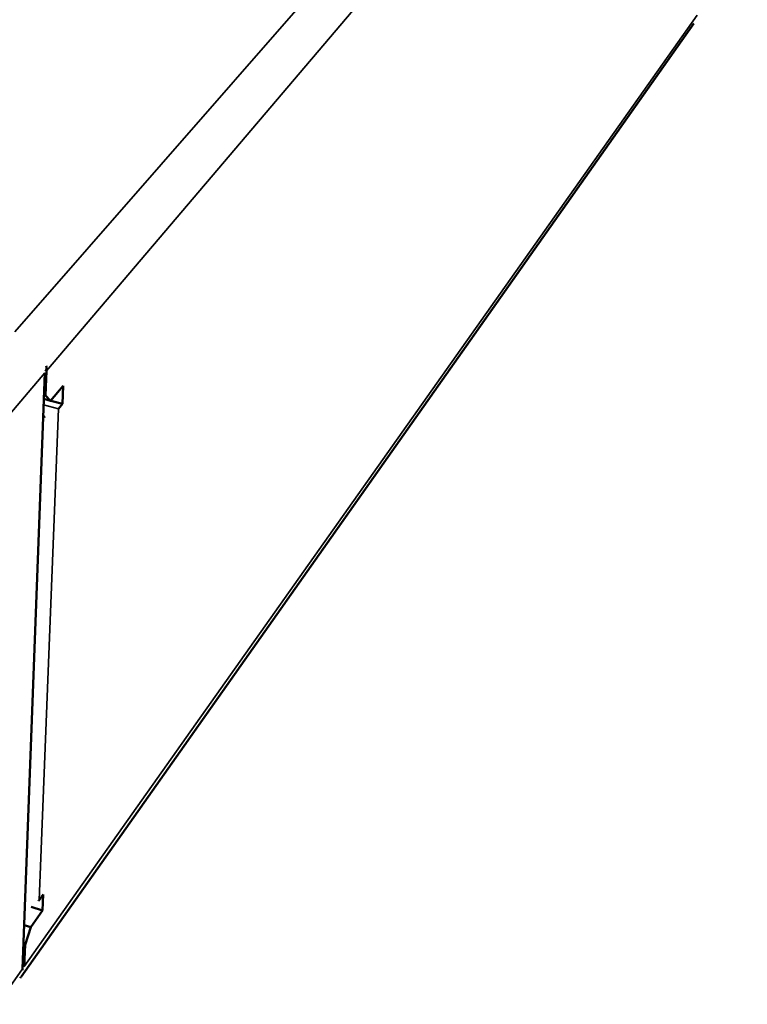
# Model space of a CAD drawing. Header units: inches. Extents: x 1.3 to 22.7, y 0.2 to 18.2.
# Tile 31 of 55: x 8.4 to 10.6, y 12 to 15. Entities that reach past the tile are written whole.
import ezdxf

# ---------------------------------------------------------------- set-up
doc = ezdxf.new("R2010")
doc.units = ezdxf.units.IN
doc.header["$LTSCALE"] = 0.833333
doc.header["$MEASUREMENT"] = 0
doc.layers.add('Visible (ANSI)', color=7, linetype='Continuous', lineweight=50)
doc.layers.add('Visible Narrow (ANSI)', color=7, linetype='Continuous', lineweight=35)

msp = doc.modelspace()

# ---------------------------------------------------------------- linework, layer by layer
at = {"layer": 'Visible (ANSI)'}
for p, q in [((8.35623, 12.03831), (10.46276, 15.02549)), ((8.43045, 13.93053), (8.36119, 12.06278)), ((8.43314, 13.85958), (8.43604, 13.93734)), ((8.44894, 13.84308), (8.48839, 13.8901)), ((8.48839, 13.8901), (8.48617, 13.83355)), ((8.43314, 13.85958), (8.42787, 13.86097)), ((8.44894, 13.84308), (8.43314, 13.85958)), ((8.42742, 13.84879), (8.44894, 13.84308)), ((8.44918, 13.84336), (8.48617, 13.83355)), ((8.48617, 13.83355), (8.47309, 13.81787)), ((8.41338, 12.27859), (8.42582, 12.29596)), ((8.42582, 12.29596), (8.42385, 12.2458)), ((8.38759, 12.25749), (8.42385, 12.2458)), ((8.42385, 12.2458), (8.38646, 12.19334)), ((8.38646, 12.19334), (8.36628, 12.19989)), ((8.36896, 12.13792), (8.38646, 12.19334)), ((8.36404, 12.13953), (8.36896, 12.13792)), ((8.36643, 12.07), (8.36896, 12.13792))]:
    msp.add_line(p, q, dxfattribs=at)
at = {"layer": 'Visible (ANSI)', "flags": 128}
for points in [[(8.43604, 13.93734, 0.0195066), (8.43532, 13.95249, 0.0052671)], [(8.4253, 13.79177, 0.0057436), (8.43155, 13.7935, 0.0005053)], [(8.41338, 12.27859, -0.0103572), (8.41047, 12.27488, -0.0015836)], [(8.35314, 12.03435, 0.0089354), (8.35548, 12.03728, 0.0011883)], [(8.36119, 12.06278, -0.0066417), (8.36097, 12.05922, -0.0006686)]]:
    msp.add_lwpolyline(points, format="xyb", dxfattribs=at)
at = {"layer": 'Visible Narrow (ANSI)'}
for p, q in [((8.3366, 14.05898), (10.55949, 16.60579)), ((10.6299, 16.52051), (8.43604, 13.93734)), ((8.36643, 12.07), (10.47263, 15.05187)), ((8.27508, 13.74759), (8.43045, 13.93053)), ((8.43604, 13.93734), (8.43037, 13.93883)), ((8.42673, 13.83019), (8.47309, 13.81787)), ((8.47309, 13.81787), (8.41338, 12.27859)), ((8.36152, 12.07162), (8.36643, 12.07)), ((8.36119, 12.06278), (8.2829, 11.95193))]:
    msp.add_line(p, q, dxfattribs=at)

doc.saveas('drawing.dxf')
